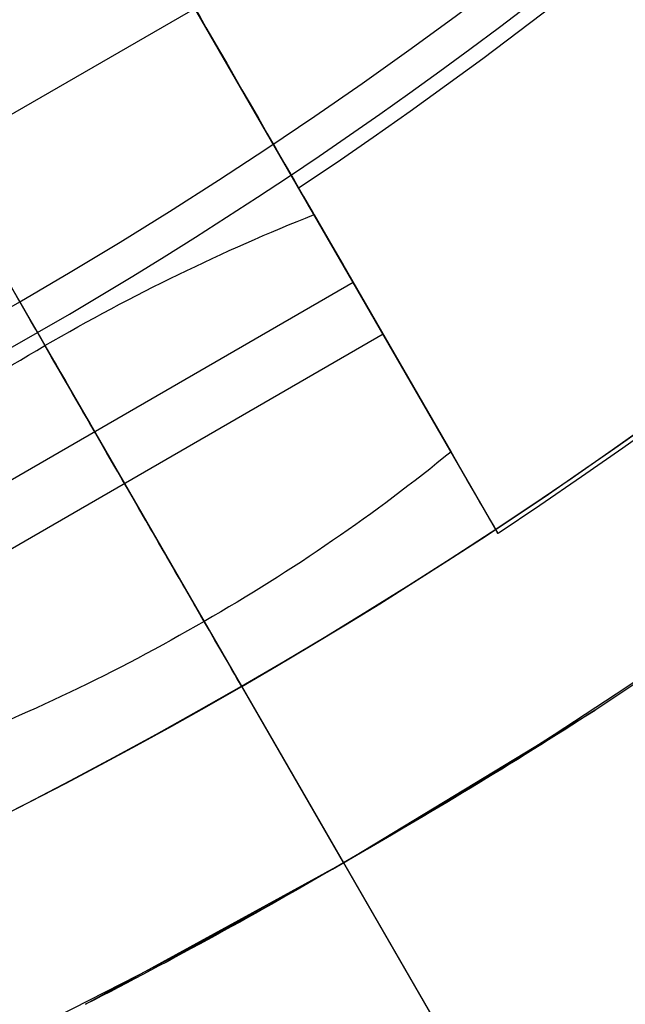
# Model space of a CAD drawing. Extents: x 12963 to 14406, y -2067 to -815.
# Tile 25 of 68: x 13695.42 to 13698.46, y -1638.06 to -1633.11. Entities that reach past the tile are written whole.
import ezdxf

# ---------------------------------------------------------------- set-up
doc = ezdxf.new("R2010")
doc.units = 0
doc.layers.get('0').update_dxf_attribs({"linetype": 'CONTINUOUS'})
doc.layers.add('COLOR', color=7, linetype='CONTINUOUS')

msp = doc.modelspace()

# ---------------------------------------------------------------- linework, layer by layer
for p, q in [((13727.86559033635, -1614.828569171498, 105.1250029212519), (13662.13835221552, -1652.776207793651, 105.1250029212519)), ((13684.04743158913, -1614.828569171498, 200.6250029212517), (13703.98465060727, -1649.360845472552, 200.6250029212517)), ((13690.67040611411, -1626.299897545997, 199.6250029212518), (13704.04743158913, -1649.469585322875, 199.6250029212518)), ((13693.10680952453, -1630.519872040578, 108.2592404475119), (13696.53583841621, -1636.459124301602, 108.2592404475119)), ((13693.10680952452, -1630.519872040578, 105.1250029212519), (13705.95651096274, -1652.776207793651, 105.1250029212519)), ((13693.11639727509, -1630.536478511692, 51.12500292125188), (13704.36163532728, -1650.013802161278, 51.12500292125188)), ((13696.82198711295, -1633.954748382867, 212.0844421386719), (13696.09646969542, -1632.698115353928, 212.0844421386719)), ((13697.59322191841, -1635.290566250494, 215.0844421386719), (13696.09646969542, -1632.698115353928, 215.0844421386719)), ((13694.79743158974, -1633.448115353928, 212.0844421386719), (13699.54743158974, -1641.675356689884, 212.0844421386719)), ((13696.89940107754, -1634.088833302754, 212.2961676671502), (13697.58758983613, -1635.28081119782, 215.0489227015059)), ((13696.96020955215, -1634.194156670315, 218.0657883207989), (13696.96020955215, -1634.194156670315, 212.5394015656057)), ((13697.09646969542, -1634.430166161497, 218.0844421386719), (13694.49839348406, -1635.930166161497, 218.0844421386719)), ((13697.82394940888, -1635.690197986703, 218.0844421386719), (13697.09646969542, -1634.430166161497, 218.0844421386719)), ((13697.24646969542, -1634.689973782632, 213.6844421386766), (13694.64839348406, -1636.189973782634, 213.6844421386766)), ((13696.34743158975, -1636.132794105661, 215.2844421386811), (13695.54743158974, -1634.747153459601, 212.0844421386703)), ((13697.04743158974, -1637.345229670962, 218.0844421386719), (13695.79743158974, -1635.180166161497, 218.0844421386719)), ((13696.53583841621, -1636.459124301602, 108.2592404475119), (13696.53583841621, -1636.459124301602, 142.1804616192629)), ((13697.04743158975, -1637.345229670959, 218.0844421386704), (13698.31131585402, -1636.578944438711, 218.0638246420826)), ((13695.75186697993, -1638.056642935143, 218.0638246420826), (13697.04743158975, -1637.345229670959, 218.0844421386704))]:
    msp.add_line(p, q)
at = {"extrusion": (0.112475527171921, 0.194813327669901, 0.9743700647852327)}
msp.add_lwpolyline([(-12693.92521337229, -5351.365580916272), (-12694.43576296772, -5351.056612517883), (-12694.94430877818, -5350.742947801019), (-12695.45079038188, -5350.424605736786), (-12695.95514755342, -5350.101606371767), (-12696.45732028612, -5349.773970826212), (-12696.9572488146, -5349.441721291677), (-12697.45487363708, -5349.104881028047), (-12697.95013553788, -5348.763474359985), (-12698.44297560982, -5348.417526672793), (-12698.93333527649, -5348.067064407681), (-12699.42115631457, -5347.712115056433), (-12699.90638087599, -5347.352707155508), (-12700.38895150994, -5346.988870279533), (-12700.86881118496, -5346.620635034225), (-12701.34590331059, -5346.248033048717), (-12701.82017175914, -5345.871096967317), (-12702.29156088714, -5345.489860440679), (-12702.76001555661, -5345.104358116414), (-12703.22548115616, -5344.714625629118), (-12703.68790362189, -5344.320699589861), (-12704.14722945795, -5343.922617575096), (-12704.60340575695, -5343.52041811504), (-12705.05638022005, -5343.114140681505), (-12705.5061011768, -5342.703825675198), (-12705.95251760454, -5342.289514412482), (-12706.39557914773, -5341.871249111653), (-12706.83523613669, -5341.449072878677), (-12707.27143960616, -5341.023029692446), (-12707.70414131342, -5340.59316438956), (-12708.13329375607, -5340.159522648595), (-12708.55885018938, -5339.722150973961), (-12708.98076464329, -5339.281096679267), (-12709.39899193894, -5338.836407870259), (-12709.81348770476, -5338.388133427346), (-12710.22420839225, -5337.936322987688), (-12710.63111129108, -5337.481026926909), (-12711.03415454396, -5337.022296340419), (-12711.43329716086, -5336.560183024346), (-12711.82849903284, -5336.094739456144), (-12712.21972094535, -5335.626018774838), (-12712.60692459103, -5335.154074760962), (-12712.99007258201, -5334.678961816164), (-12713.36912846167, -5334.200734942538), (-12713.74405671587, -5333.719449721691), (-12714.11482278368, -5333.235162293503), (-12714.48139306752, -5332.747929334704), (-12714.84373494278, -5332.257808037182), (-12715.2018167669, -5331.764856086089), (-12715.55560788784, -5331.269131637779), (-12715.90507865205, -5330.770693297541), (-12716.25020041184, -5330.269600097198), (-12716.59094553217, -5329.765911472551), (-12716.9272873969, -5329.259687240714), (-12717.25920041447, -5328.75098757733), (-12717.58666002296, -5328.23987299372), (-12717.90964269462, -5327.726404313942), (-12718.22812593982, -5327.210642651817), (-12718.54208831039, -5326.692649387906), (-12718.85150940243, -5326.172486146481), (-12719.15636985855, -5325.650214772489), (-12719.45665136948, -5325.125897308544), (-12719.75233667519, -5324.59959597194), (-12720.04340956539, -5324.071373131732), (-12720.32985487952, -5323.541291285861), (-12720.61165850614, -5323.00941303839), (-12720.88880738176, -5322.475801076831), (-12721.16128948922, -5321.940518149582), (-12721.42909385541, -5321.403627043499), (-12721.69221054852, -5320.865190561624), (-12721.95063067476, -5320.325271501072), (-12722.20434637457, -5319.783932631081), (-12722.45335081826, -5319.241236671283), (-12722.69763820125, -5318.697246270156), (-12722.9372037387, -5318.152023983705), (-12723.17204365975, -5317.605632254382), (-12723.40215520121, -5317.058133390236), (-12723.62753660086, -5316.509589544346), (-12723.84818709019, -5315.960062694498), (-12724.06410688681, -5315.409614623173), (-12724.27529718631, -5314.858306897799), (-12724.48176015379, -5314.306200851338), (-12724.68349891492, -5313.753357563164), (-12724.8805175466, -5313.199837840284), (-12725.07282106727, -5312.645702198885), (-12725.26041542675, -5312.091010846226), (-12725.44330749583, -5311.535823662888), (-12725.62150505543, -5310.980200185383), (-12725.79501678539, -5310.424199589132), (-12725.96385225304, -5309.867880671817), (-12726.12802190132, -5309.311301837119), (-12726.28753703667, -5308.754521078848), (-12726.44240981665, -5308.197595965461), (-12726.59265323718, -5307.640583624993), (-12726.73828111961, -5307.083540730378), (-12726.87930809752, -5306.526523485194), (-12727.01574960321, -5305.969587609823), (-12727.14762185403, -5305.41278832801), (-12727.2749418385, -5304.856180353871), (-12727.39772730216, -5304.299817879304), (-12727.5159967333, -5303.74375456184), (-12727.6297693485, -5303.188043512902), (-12727.73906507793, -5302.632737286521), (-12727.84390455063, -5302.07788786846), (-12727.94430907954, -5301.523546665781), (-12728.04030064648, -5300.969764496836), (-12728.13190188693, -5300.416591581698), (-12728.21913607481, -5299.864077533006), (-12728.30202710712, -5299.312271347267), (-12728.38059948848, -5298.761221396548), (-12728.45487831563, -5298.210975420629), (-12728.52488926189, -5297.661580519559), (-12728.59065856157, -5297.113083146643), (-12728.65221299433, -5296.565529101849), (-12728.70957986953, -5296.018963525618), (-12728.76278701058, -5295.473430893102), (-12728.81186273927, -5294.9289750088), (-12728.85683586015, -5294.385639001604), (-12728.89773564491, -5293.843465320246), (-12728.93459181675, -5293.302495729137), (-12728.96743453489, -5292.762771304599), (-12728.99629437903, -5292.224332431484), (-12729.02120233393, -5291.687218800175), (-12729.04218977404, -5291.151469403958), (-12729.05928844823, -5290.617122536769), (-12729.07253046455, -5290.084215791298), (-12729.08194827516, -5289.552786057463), (-12729.0875746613, -5289.022869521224), (-12729.08944271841, -5288.494501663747), (-12729.08764350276, -5287.975960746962), (-12729.08222485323, -5287.455927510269), (-12729.07315547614, -5286.934435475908), (-12729.06040436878, -5286.411518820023), (-12729.04394083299, -5285.887212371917), (-12729.02373448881, -5285.36155161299), (-12728.99975528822, -5284.834572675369), (-12728.97197352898, -5284.306312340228), (-12728.94035986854, -5283.776808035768), (-12728.90488533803, -5283.246097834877), (-12728.8655213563, -5282.714220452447), (-12728.822239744, -5282.181215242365), (-12728.77501273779, -5281.647122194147), (-12728.72381300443, -5281.111981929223), (-12728.6686136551, -5280.575835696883), (-12728.60938825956, -5280.038725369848), (-12728.54611086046, -5279.500693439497), (-12728.47875598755, -5278.961783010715), (-12728.40729867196, -5278.422037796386), (-12728.33171446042, -5277.8815021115), (-12728.25197942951, -5277.340220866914), (-12728.16807019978, -5276.798239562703), (-12728.07996394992, -5276.255604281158), (-12727.98763843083, -5275.712361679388), (-12727.89107197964, -5275.168558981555), (-12727.79024353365, -5274.624243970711), (-12727.68513264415, -5274.079464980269), (-12727.57571949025, -5273.53427088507), (-12727.46198489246, -5272.988711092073), (-12727.34391032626, -5272.442835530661), (-12727.22147793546, -5271.896694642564), (-12727.09467054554, -5271.350339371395), (-12726.96347167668, -5270.803821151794), (-12726.82786555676, -5270.257191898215), (-12726.68783713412, -5269.710503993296), (-12726.54337209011, -5269.163810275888), (-12726.39445685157, -5268.617164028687), (-12726.24107860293, -5268.070618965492), (-12726.08322529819, -5267.524229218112), (-12725.92088567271, -5266.978049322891), (-12725.75404925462, -5266.432134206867), (-12725.58270637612, -5265.886539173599), (-12725.40684818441, -5265.341319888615), (-12725.22646665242, -5264.796532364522), (-12725.0415545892, -5264.252232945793), (-12724.85210565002, -5263.708478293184), (-12724.6581143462, -5263.165325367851), (-12724.45957605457, -5262.622831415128), (-12724.25648702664, -5262.081053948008), (-12724.04884439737, -5261.540050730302), (-12723.8366461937, -5260.999879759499), (-12723.61989134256, -5260.46059924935), (-12723.39857967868, -5259.922267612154), (-12723.17271195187, -5259.384943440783), (-12722.942289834, -5258.848685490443), (-12722.70731592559, -5258.313552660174), (-12722.46779376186, -5257.779603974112), (-12722.22372781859, -5257.246898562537), (-12721.97512351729, -5256.715495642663), (-12721.7219872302, -5256.185454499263), (-12721.46432628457, -5255.656834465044), (-12721.20214896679, -5255.129694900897), (-12720.9354645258, -5254.604095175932), (-12720.66428317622, -5254.080094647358), (-12720.38861610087, -5253.557752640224), (-12720.10847545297, -5253.037128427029), (-12719.82387435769, -5252.518281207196), (-12719.53482691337, -5252.001270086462), (-12719.24134819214, -5251.486154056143), (-12718.94345424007, -5250.972991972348), (-12718.64116207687, -5250.461842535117), (-12718.33448969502, -5249.952764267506), (-12718.02345605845, -5249.445815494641), (-12717.70808110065, -5248.94105432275), (-12717.38838572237, -5248.438538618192), (-12717.06439178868, -5247.938325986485), (-12716.73612212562, -5247.440473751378), (-12716.40360051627, -5246.945038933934), (-12716.0668516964, -5246.452078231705), (-12715.72590134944, -5245.96164799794), (-12715.38077610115, -5245.473804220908), (-12715.03150351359, -5244.988602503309), (-12714.67811207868, -5244.506098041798), (-12714.32063121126, -5244.026345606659), (-12713.95909124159, -5243.549399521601), (-12713.59352340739, -5243.075313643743), (-12713.22395984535, -5242.604141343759), (-12712.85043358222, -5242.135935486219), (-12712.4729785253, -5241.670748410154), (-12712.09162945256, -5241.208631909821), (-12711.70642200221, -5240.749637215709), (-12711.31739266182, -5240.293814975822), (-12710.92457875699, -5239.841215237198), (-12710.52801843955, -5239.391887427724), (-12710.12775067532, -5238.94588033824), (-12709.7238152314, -5238.503242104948), (-12709.31625266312, -5238.064020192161), (-12708.90510430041, -5237.628261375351), (-12708.49041223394, -5237.196011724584), (-12708.07221930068, -5236.767316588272), (-12707.65056906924, -5236.342220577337), (-12707.22550582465, -5235.920767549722), (-12706.79707455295, -5235.503000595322), (-12706.36532092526, -5235.088962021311), (-12705.93029128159, -5234.678693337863), (-12705.49203261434, -5234.27223524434), (-12705.05059255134, -5233.869627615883), (-12704.60601933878, -5233.47090949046), (-12704.15836182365, -5233.076119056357), (-12703.70766943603, -5232.685293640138), (-12703.253992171, -5232.298469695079), (-12702.79738057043, -5231.915682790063), (-12702.33788570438, -5231.53696759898), (-12701.87555915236, -5231.162357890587), (-12701.41045298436, -5230.791886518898), (-12700.94261974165, -5230.42558541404), (-12700.47211241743, -5230.063485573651), (-12699.99898443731, -5229.705617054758), (-12699.52328963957, -5229.352008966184), (-12699.04508225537, -5229.002689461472), (-12698.56441688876, -5228.657685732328), (-12698.08134849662, -5228.317024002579), (-12697.59593236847, -5227.980729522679), (-12697.10822410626, -5227.648826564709), (-12696.61827960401, -5227.321338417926), (-12696.12615502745, -5226.998287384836), (-12695.63190679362, -5226.679694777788), (-12695.13559155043, -5226.365580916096)], dxfattribs=at)
at = {"extrusion": (0.1124755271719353, 0.1948133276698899, 0.9743700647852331)}
msp.add_lwpolyline([(-12693.01435559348, -5226.365580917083), (-12693.53542520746, -5226.670372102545), (-12694.05454487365, -5226.980022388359), (-12694.57165131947, -5227.29451397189), (-12695.08668143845, -5227.613827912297), (-12695.59957231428, -5227.937944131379), (-12696.11026124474, -5228.266841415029), (-12696.61868576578, -5228.600497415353), (-12697.12478367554, -5228.938888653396), (-12697.62849305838, -5229.281990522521), (-12698.12975230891, -5229.629777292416), (-12698.62850015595, -5229.982222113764), (-12699.12467568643, -5230.339297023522), (-12699.61821836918, -5230.70097295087), (-12700.1090680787, -5231.067219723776), (-12700.5971651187, -5231.438006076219), (-12701.08245024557, -5231.813299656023), (-12701.56486469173, -5232.193067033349), (-12702.04435018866, -5232.577273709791), (-12702.52084898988, -5232.965884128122), (-12702.99430389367, -5233.358861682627), (-12703.4646582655, -5233.756168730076), (-12703.9318560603, -5234.157766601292), (-12704.39584184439, -5234.563615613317), (-12704.85656081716, -5234.973675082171), (-12705.31395883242, -5235.387903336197), (-12705.76798241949, -5235.806257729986), (-12706.21857880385, -5236.228694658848), (-12706.66569592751, -5236.655169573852), (-12707.10928246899, -5237.085636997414), (-12707.54928786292, -5237.520050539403), (-12707.98566231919, -5237.958362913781), (-12708.41835684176, -5238.400525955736), (-12708.84732324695, -5238.84649063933), (-12709.27251418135, -5239.296207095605), (-12709.69388313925, -5239.749624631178), (-12710.11138447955, -5240.206691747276), (-12710.52497344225, -5240.667356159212), (-12710.93460616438, -5241.131564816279), (-12711.34023969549, -5241.599263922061), (-12711.74183201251, -5242.070398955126), (-12712.13934203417, -5242.544914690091), (-12712.53272963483, -5243.022755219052), (-12712.92195565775, -5243.503863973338), (-12713.30698192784, -5243.988183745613), (-12713.68777126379, -5244.47565671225), (-12714.0642874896, -5244.966224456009), (-12714.43649544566, -5245.459827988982), (-12714.80436099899, -5245.956407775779), (-12715.16785105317, -5246.455903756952), (-12715.52693355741, -5246.95825537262), (-12715.88157751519, -5247.463401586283), (-12716.23175299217, -5247.971280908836), (-12716.57743112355, -5248.481831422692), (-12716.91858412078, -5248.994990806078), (-12717.25518527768, -5249.510696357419), (-12717.58720897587, -5250.02888501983), (-12717.91463068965, -5250.549493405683), (-12718.23742699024, -5251.072457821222), (-12718.55557554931, -5251.597714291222), (-12718.86905514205, -5252.125198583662), (-12719.17784564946, -5252.654846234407), (-12719.48192806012, -5253.186592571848), (-12719.78128447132, -5253.72037274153), (-12720.07589808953, -5254.256121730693), (-12720.36575323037, -5254.793774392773), (-12720.65083531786, -5255.333265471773), (-12720.93113088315, -5255.874529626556), (-12721.20662756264, -5256.417501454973), (-12721.47731409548, -5256.962115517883), (-12721.74318032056, -5257.508306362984), (-12722.00421717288, -5258.056008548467), (-12722.26041667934, -5258.605156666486), (-12722.51177195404, -5259.155685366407), (-12722.75827719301, -5259.70752937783), (-12722.99992766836, -5260.260623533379), (-12723.23671972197, -5260.814902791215), (-12723.46865075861, -5261.370302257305), (-12723.6957192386, -5261.926757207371), (-12723.91792466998, -5262.48420310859), (-12724.13526760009, -5263.042575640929), (-12724.34774960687, -5263.601810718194), (-12724.55537328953, -5264.161844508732), (-12724.75814225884, -5264.722613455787), (-12724.95606112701, -5265.284054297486), (-12725.14913549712, -5265.846104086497), (-12725.33737195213, -5266.408700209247), (-12725.52077804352, -5266.971780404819), (-12725.69936227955, -5267.535282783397), (-12725.87313411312, -5268.099145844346), (-12726.04210392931, -5268.663308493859), (-12726.20628303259, -5269.227710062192), (-12726.36568363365, -5269.792290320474), (-12726.52031883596, -5270.356989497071), (-12726.67020262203, -5270.921748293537), (-12726.81534983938, -5271.486507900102), (-12726.95577618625, -5272.05121001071), (-12727.09149819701, -5272.615796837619), (-12727.22253322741, -5273.180211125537), (-12727.34889943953, -5273.744396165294), (-12727.47061578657, -5274.308295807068), (-12727.58770199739, -5274.871854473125), (-12727.70017856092, -5275.43501717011), (-12727.80806671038, -5275.997729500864), (-12727.91138840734, -5276.559937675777), (-12728.01016632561, -5277.121588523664), (-12728.10442383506, -5277.682629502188), (-12728.1941849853, -5278.243008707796), (-12728.27947448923, -5278.802674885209), (-12728.36031770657, -5279.361577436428), (-12728.43674062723, -5279.919666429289), (-12728.50876985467, -5280.476892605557), (-12728.57643258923, -5281.03320738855), (-12728.63975661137, -5281.588562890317), (-12728.69877026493, -5282.142911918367), (-12728.75350244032, -5282.696207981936), (-12728.80398255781, -5283.248405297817), (-12728.85024055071, -5283.799458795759), (-12728.89230684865, -5284.349324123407), (-12728.9302123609, -5284.897957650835), (-12728.96398845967, -5285.445316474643), (-12728.9936669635, -5285.991358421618), (-12729.01928012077, -5286.536042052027), (-12729.04086059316, -5287.079326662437), (-12729.05844143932, -5287.621172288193), (-12729.07205609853, -5288.161539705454), (-12729.08173837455, -5288.700390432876), (-12729.08752241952, -5289.237686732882), (-12729.08944271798, -5289.773391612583), (-12729.08769105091, -5290.285034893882), (-12729.08241587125, -5290.798131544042), (-12729.07358711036, -5291.312649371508), (-12729.06117497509, -5291.828555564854), (-12729.04514996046, -5292.34581669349), (-12729.02548286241, -5292.864398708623), (-12729.0021447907, -5293.384266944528), (-12728.97510718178, -5293.905386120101), (-12728.94434181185, -5294.427720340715), (-12728.9098208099, -5294.951233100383), (-12728.87151667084, -5295.47588728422), (-12728.82940226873, -5296.001645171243), (-12728.78345086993, -5296.528468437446), (-12728.73363614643, -5297.05631815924), (-12728.67993218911, -5297.585154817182), (-12728.62231352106, -5298.114938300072), (-12728.56075511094, -5298.645627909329), (-12728.49523238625, -5299.177182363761), (-12728.42572124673, -5299.709559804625), (-12728.35219807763, -5300.242717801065), (-12728.27463976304, -5300.776613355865), (-12728.19302369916, -5301.311202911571), (-12728.10732780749, -5301.846442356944), (-12728.01753054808, -5302.382287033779), (-12727.92361093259, -5302.918691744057), (-12727.8255485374, -5303.455610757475), (-12727.72332351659, -5303.992997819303), (-12727.61691661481, -5304.530806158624), (-12727.50630918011, -5305.068988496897), (-12727.39148317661, -5305.607497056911), (-12727.27242119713, -5306.146283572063), (-12727.14910647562, -5306.685299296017), (-12727.02152289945, -5307.224495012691), (-12726.88965502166, -5307.763821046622), (-12726.7534880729, -5308.303227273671), (-12726.61300797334, -5308.842663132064), (-12726.46820134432, -5309.382077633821), (-12726.31905551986, -5309.921419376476), (-12726.16555855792, -5310.460636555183), (-12726.0076992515, -5310.999676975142), (-12725.8454671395, -5311.538488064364), (-12725.67885251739, -5312.077016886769), (-12725.50784644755, -5312.615210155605), (-12725.33244076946, -5313.153014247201), (-12725.15262810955, -5313.690375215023), (-12724.96840189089, -5314.227238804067), (-12724.77975634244, -5314.763550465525), (-12724.58668650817, -5315.299255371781), (-12724.38918825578, -5315.834298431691), (-12724.18725828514, -5316.368624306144), (-12723.98089413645, -5316.90217742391), (-12723.77009419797, -5317.434901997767), (-12723.55485771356, -5317.966742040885), (-12723.33518478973, -5318.497641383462), (-12723.11107640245, -5319.027543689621), (-12722.88253440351, -5319.556392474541), (-12722.64956152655, -5320.084131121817), (-12722.41216139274, -5320.610702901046), (-12722.170338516, -5321.136050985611), (-12721.92409830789, -5321.660118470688), (-12721.67344708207, -5322.182848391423), (-12721.41839205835, -5322.704183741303), (-12721.1589413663, -5323.224067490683), (-12720.89510404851, -5323.742442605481), (-12720.62689006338, -5324.25925206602), (-12720.35431028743, -5324.774438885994), (-12720.07737651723, -5325.28794613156), (-12719.79610147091, -5325.799716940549), (-12719.51049878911, -5326.309694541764), (-12719.22058303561, -5326.817822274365), (-12718.9263696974, -5327.324043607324), (-12718.62787518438, -5327.828302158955), (-12718.32511682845, -5328.330541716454), (-12718.01811288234, -5328.830706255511), (-12717.70688251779, -5329.328739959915), (-12717.39144582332, -5329.824587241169), (-12717.07182380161, -5330.318192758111), (-12716.74803836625, -5330.809501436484), (-12716.42011233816, -5331.298458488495), (-12716.08806944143, -5331.785009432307), (-12715.75193429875, -5332.269100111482), (-12715.41173242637, -5332.750676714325), (-12715.06749022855, -5333.229685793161), (-12714.71923499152, -5333.706074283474), (-12714.36699487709, -5334.179789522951), (-12714.01079891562, -5334.650779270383), (-12713.6506769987, -5335.118991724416), (-12713.28665987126, -5335.584375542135), (-12712.91877912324, -5336.046879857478), (-12712.54706718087, -5336.506454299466), (-12712.17155729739, -5336.963049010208), (-12711.79228354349, -5337.416614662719), (-12711.40928079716, -5337.867102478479), (-12711.0225847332, -5338.314464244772), (-12710.63223181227, -5338.758652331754), (-12710.23825926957, -5339.199619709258), (-12709.84070510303, -5339.637319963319), (-12709.43960806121, -5340.071707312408), (-12709.03500763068, -5340.502736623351), (-12708.62694402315, -5340.930363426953), (-12708.21545816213, -5341.354543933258), (-12707.80059166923, -5341.775235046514), (-12707.38238685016, -5342.192394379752), (-12706.96088668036, -5342.605980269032), (-12706.53613479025, -5343.015951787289), (-12706.10817545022, -5343.422268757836), (-12705.67705355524, -5343.824891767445), (-12705.24281460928, -5344.223782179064), (-12704.80550470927, -5344.618902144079), (-12704.3651705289, -5345.010214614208), (-12703.92185930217, -5345.397683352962), (-12703.47561880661, -5345.781272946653), (-12703.02649734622, -5346.160948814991), (-12702.57454373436, -5346.536677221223), (-12702.1198072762, -5346.908425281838), (-12701.66233775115, -5347.276160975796), (-12701.20218539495, -5347.639853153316), (-12700.7394008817, -5347.999471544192), (-12700.27403530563, -5348.354986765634), (-12699.80614016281, -5348.706370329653), (-12699.33576733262, -5349.053594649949), (-12698.8629690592, -5349.396633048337), (-12698.38779793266, -5349.735459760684), (-12697.91030687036, -5350.070049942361), (-12697.43054909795, -5350.400379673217), (-12696.94857813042, -5350.726425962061), (-12696.46444775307, -5351.048166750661), (-12695.97821200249, -5351.365580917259)], dxfattribs=at)
at = {"extrusion": (0.1124755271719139, 0.1948133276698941, 0.9743700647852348)}
msp.add_lwpolyline([(-12699.37540150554, -5226.365580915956), (-12699.85081632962, -5226.700698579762), (-12700.32397979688, -5227.039889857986), (-12700.79484275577, -5227.383131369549), (-12701.26335635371, -5227.730398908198), (-12701.72947205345, -5228.081667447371), (-12702.1931416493, -5228.436911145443), (-12702.65431728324, -5228.796103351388), (-12703.11295146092, -5229.159216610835), (-12703.56899706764, -5229.526222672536), (-12704.02240738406, -5229.897092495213), (-12704.47313610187, -5230.271796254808), (-12704.92113733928, -5230.65030335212), (-12705.36636565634, -5231.032582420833), (-12705.80877607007, -5231.418601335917), (-12706.24832406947, -5231.808327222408), (-12706.68496563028, -5232.20172646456), (-12707.11865722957, -5232.59876471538), (-12707.54935586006, -5232.999406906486), (-12707.97701904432, -5233.403617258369), (-12708.40160484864, -5233.811359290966), (-12708.8230718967, -5234.222595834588), (-12709.241379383, -5234.637289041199), (-12709.65648708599, -5235.055400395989), (-12710.06835538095, -5235.476890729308), (-12710.47694525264, -5235.901720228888), (-12710.88221830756, -5236.329848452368), (-12711.28413678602, -5236.761234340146), (-12711.68266357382, -5237.195836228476), (-12712.07776221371, -5237.633611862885), (-12712.46939691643, -5238.074518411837), (-12712.85753257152, -5238.51851248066), (-12713.24213475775, -5238.965550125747), (-12713.62316975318, -5239.415586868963), (-12714.00060454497, -5239.868577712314), (-12714.37440683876, -5240.324477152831), (-12714.7445450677, -5240.783239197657), (-12715.11098840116, -5241.244817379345), (-12715.47370675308, -5241.70916477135), (-12715.83267078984, -5242.176234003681), (-12716.18785193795, -5242.645977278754), (-12716.53922239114, -5243.118346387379), (-12716.88675511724, -5243.593292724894), (-12717.23042386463, -5244.070767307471), (-12717.57020316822, -5244.550720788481), (-12717.90606835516, -5245.033103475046), (-12718.23799555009, -5245.517865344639), (-12718.56596167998, -5246.004956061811), (-12718.88994447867, -5246.494324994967), (-12719.20992249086, -5246.985921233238), (-12719.52587507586, -5247.479693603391), (-12719.83778241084, -5247.975590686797), (-12720.14562549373, -5248.473560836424), (-12720.44938614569, -5248.973552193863), (-12720.74904701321, -5249.475512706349), (-12721.04459156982, -5249.979390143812), (-12721.33600411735, -5250.485132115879), (-12721.62326978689, -5250.992686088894), (-12721.90637453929, -5251.501999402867), (-12722.18530516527, -5252.013019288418), (-12722.46004928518, -5252.525692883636), (-12722.73059534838, -5253.039967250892), (-12722.99693263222, -5253.555789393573), (-12723.25905124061, -5254.073106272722), (-12723.51694210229, -5254.591864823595), (-12723.77059696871, -5255.112011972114), (-12724.02000841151, -5255.633494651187), (-12724.26516981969, -5256.156259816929), (-12724.50607539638, -5256.680254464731), (-12724.74272015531, -5257.205425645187), (-12724.97509991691, -5257.731720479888), (-12725.20321130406, -5258.25908617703), (-12725.42705173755, -5258.787470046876), (-12725.64661943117, -5259.31681951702), (-12725.86191338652, -5259.847082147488), (-12726.07293338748, -5260.378205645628), (-12726.27967999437, -5260.910137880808), (-12726.48215453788, -5261.442826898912), (-12726.68035911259, -5261.976220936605), (-12726.87429657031, -5262.510268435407), (-12727.0639705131, -5263.044918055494), (-12727.24938528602, -5263.580118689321), (-12727.4305459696, -5264.115819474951), (-12727.60745837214, -5264.651969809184), (-12727.78012902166, -5265.188519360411), (-12727.94856515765, -5265.725418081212), (-12728.11277472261, -5266.262616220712), (-12728.27276635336, -5266.800064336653), (-12728.42854937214, -5267.337713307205), (-12728.58013377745, -5267.875514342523), (-12728.7275302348, -5268.413418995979), (-12728.87075006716, -5268.95137917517), (-12729.00980524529, -5269.489347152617), (-12729.14470837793, -5270.027275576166), (-12729.2754727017, -5270.565117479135), (-12729.40211207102, -5271.102826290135), (-12729.52464094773, -5271.64035584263), (-12729.64307439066, -5272.17766038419), (-12729.75742804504, -5272.714694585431), (-12729.86771813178, -5273.251413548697), (-12729.97396143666, -5273.787772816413), (-12730.07617529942, -5274.323728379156), (-12730.17437760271, -5274.859236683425), (-12730.26858676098, -5275.394254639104), (-12730.3588217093, -5275.928739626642), (-12730.44510189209, -5276.462649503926), (-12730.52744725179, -5276.995942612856), (-12730.60587821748, -5277.528577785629), (-12730.68041569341, -5278.06051435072), (-12730.75108104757, -5278.591712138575), (-12730.81789610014, -5279.122131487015), (-12730.88088311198, -5279.651733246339), (-12730.94006477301, -5280.180478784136), (-12730.99546419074, -5280.708329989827), (-12731.04710487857, -5281.235249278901), (-12731.09501074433, -5281.761199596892), (-12731.13920607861, -5282.286144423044), (-12731.17971554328, -5282.810047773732), (-12731.21656415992, -5283.332874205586), (-12731.24977729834, -5283.854588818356), (-12731.27938066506, -5284.375157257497), (-12731.30540029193, -5284.894545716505), (-12731.32786252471, -5285.412720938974), (-12731.34679401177, -5285.929650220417), (-12731.36222169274, -5286.445301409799), (-12731.37417278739, -5286.959642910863), (-12731.38267478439, -5287.472643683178), (-12731.38775543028, -5287.984273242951), (-12731.38944271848, -5288.49450166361), (-12731.3876952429, -5289.013750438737), (-12731.38243302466, -5289.534449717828), (-12731.37362656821, -5290.056567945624), (-12731.3612466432, -5290.580072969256), (-12731.34526429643, -5291.104932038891), (-12731.32565086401, -5291.63111180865), (-12731.30237798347, -5292.158578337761), (-12731.2754176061, -5292.68729709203), (-12731.24474200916, -5293.217232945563), (-12731.21032380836, -5293.748350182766), (-12731.17213597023, -5294.280612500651), (-12731.13015182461, -5294.81398301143), (-12731.08434507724, -5295.348424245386), (-12731.03468982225, -5295.883898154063), (-12730.98116055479, -5296.420366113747), (-12730.92373218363, -5296.957788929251), (-12730.86238004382, -5297.496126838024), (-12730.79707990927, -5298.03533951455), (-12730.72780800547, -5298.575386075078), (-12730.65454102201, -5299.116225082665), (-12730.57725612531, -5299.65781455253), (-12730.49593097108, -5300.200111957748), (-12730.41054371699, -5300.743074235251), (-12730.32107303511, -5301.286657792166), (-12730.22749812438, -5301.830818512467), (-12730.12979872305, -5302.375511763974), (-12730.02795512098, -5302.920692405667), (-12729.9219481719, -5303.46631479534), (-12729.81175930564, -5304.012332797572), (-12729.69737054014, -5304.558699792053), (-12729.57876449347, -5305.10536868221), (-12729.45592439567, -5305.652291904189), (-12729.32883410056, -5306.199421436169), (-12729.19747809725, -5306.746708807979), (-12729.06184152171, -5307.294105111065), (-12728.92191016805, -5307.841561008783), (-12728.77767049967, -5308.389026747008), (-12728.62910966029, -5308.93645216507), (-12728.47621548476, -5309.483786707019), (-12728.31897650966, -5310.030979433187), (-12728.15738198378, -5310.577979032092), (-12727.99142187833, -5311.124733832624), (-12727.82108689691, -5311.671191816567), (-12727.64636848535, -5312.217300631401), (-12727.46725884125, -5312.763007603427), (-12727.28375092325, -5313.308259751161), (-12727.09583846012, -5313.853003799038), (-12726.90351595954, -5314.397186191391), (-12726.70677871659, -5314.940753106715), (-12726.50562282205, -5315.483650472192), (-12726.30004517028, -5316.025823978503), (-12726.09004346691, -5316.567219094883), (-12725.87561623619, -5317.107781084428), (-12725.65676282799, -5317.647455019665), (-12725.43348342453, -5318.186185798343), (-12725.20577904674, -5318.72391815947), (-12724.97365156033, -5319.260596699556), (-12724.73710368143, -5319.796165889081), (-12724.49613898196, -5320.330570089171), (-12724.25076189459, -5320.863753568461), (-12724.0009777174, -5321.395660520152), (-12723.74679261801, -5321.926235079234), (-12723.48821363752, -5322.455421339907), (-12723.22524869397, -5322.983163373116), (-12722.95790658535, -5323.509405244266), (-12722.68619699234, -5324.034091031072), (-12722.41013048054, -5324.557164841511), (-12722.12971850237, -5325.078570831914), (-12721.84497339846, -5325.598253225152), (-12721.55590839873, -5326.116156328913), (-12721.26253762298, -5326.632224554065), (-12720.96487608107, -5327.146402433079), (-12720.66293967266, -5327.658634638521), (-12720.35674518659, -5328.168866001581), (-12720.04631029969, -5328.677041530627), (-12719.73165357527, -5329.183106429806), (-12719.41279446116, -5329.687006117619), (-12719.08975328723, -5330.188686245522), (-12718.76255126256, -5330.688092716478), (-12718.4312104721, -5331.185171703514), (-12718.09575387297, -5331.679869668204), (-12717.75620529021, -5332.172133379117), (-12717.41258941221, -5332.661909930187), (-12717.06493178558, -5333.149146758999), (-12716.71325880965, -5333.633791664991), (-12716.35759773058, -5334.115792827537), (-12715.99797663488, -5334.595098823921), (-12715.63442444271, -5335.071658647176), (-12715.26697090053, -5335.545421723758), (-12714.89564657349, -5336.016337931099), (-12714.52048283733, -5336.484357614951), (-12714.14151186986, -5336.94943160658), (-12713.75876664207, -5337.411511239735), (-12713.37228090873, -5337.870548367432), (-12712.98208919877, -5338.326495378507), (-12712.58822680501, -5338.779305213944), (-12712.19072977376, -5339.228931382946), (-12711.78963489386, -5339.675327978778), (-12711.38497968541, -5340.118449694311), (-12710.97680238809, -5340.558251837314), (-12710.56514194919, -5340.994690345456), (-12710.15003801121, -5341.427721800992), (-12709.73153089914, -5341.857303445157), (-12709.30966160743, -5342.283393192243), (-12708.88447178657, -5342.705949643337), (-12708.45600372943, -5343.12493209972), (-12708.02430035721, -5343.54030057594), (-12707.58940520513, -5343.952015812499), (-12707.15136240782, -5344.360039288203), (-12706.71021668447, -5344.764333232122), (-12706.26601332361, -5345.164860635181), (-12705.81879816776, -5345.561585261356), (-12705.36861759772, -5345.954471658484), (-12704.91551851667, -5346.343485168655), (-12704.45954833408, -5346.728591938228), (-12704.00075494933, -5347.109758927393), (-12703.53918673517, -5347.486953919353), (-12703.07489252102, -5347.860145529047), (-12702.607921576, -5348.229303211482), (-12702.1383235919, -5348.594397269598), (-12701.66614866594, -5348.955398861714), (-12701.19144728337, -5349.312280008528), (-12700.71427029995, -5349.665013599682), (-12700.2346689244, -5350.013573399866), (-12699.75269470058, -5350.357934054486), (-12699.26839948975, -5350.698071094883), (-12698.78183545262, -5351.033960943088), (-12698.2930550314, -5351.365580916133)], dxfattribs=at)
at = {"extrusion": (0.1124755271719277, 0.1948133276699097, 0.9743700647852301)}
msp.add_lwpolyline([(-12700.13301897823, -5351.365580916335), (-12700.598949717, -5351.028257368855), (-12701.06260912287, -5350.686997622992), (-12701.52395032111, -5350.341825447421), (-12701.98292674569, -5349.992765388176), (-12702.43949215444, -5349.639842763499), (-12702.89360064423, -5349.283083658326), (-12703.34520666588, -5348.922514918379), (-12703.7942650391, -5348.558164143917), (-12704.24073096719, -5348.190059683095), (-12704.68456005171, -5347.818230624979), (-12705.1257083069, -5347.442706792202), (-12705.56413217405, -5347.063518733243), (-12705.9997885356, -5346.680697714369), (-12706.43263472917, -5346.294275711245), (-12706.86262856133, -5345.904285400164), (-12707.28972832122, -5345.510760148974), (-12707.71389279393, -5345.113734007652), (-12708.13508127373, -5344.713241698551), (-12708.553253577, -5344.309318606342), (-12708.96837005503, -5343.902000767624), (-12709.38039160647, -5343.491324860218), (-12709.78927968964, -5343.077328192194), (-12710.19499633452, -5342.660048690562), (-12710.59750415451, -5342.239524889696), (-12710.99676635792, -5341.815795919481), (-12711.39274675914, -5341.388901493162), (-12711.78540978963, -5340.958881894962), (-12712.1747205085, -5340.525777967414), (-12712.56064461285, -5340.08963109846), (-12712.94314844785, -5339.650483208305), (-12713.32219901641, -5339.208376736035), (-12713.69776398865, -5338.763354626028), (-12714.06981171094, -5338.31546031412), (-12714.43831121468, -5337.864737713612), (-12714.80323222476, -5337.411231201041), (-12715.16454516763, -5336.954985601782), (-12715.52222117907, -5336.496046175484), (-12715.87623211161, -5336.034458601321), (-12716.22655054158, -5335.570268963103), (-12716.57314977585, -5335.103523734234), (-12716.91600385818, -5334.634269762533), (-12717.25508757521, -5334.162554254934), (-12717.59037646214, -5333.688424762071), (-12717.92184680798, -5333.211929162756), (-12718.24947566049, -5332.733115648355), (-12718.57324083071, -5332.252032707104), (-12718.89312089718, -5331.768729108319), (-12719.20909520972, -5331.283253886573), (-12719.52114389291, -5330.795656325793), (-12719.82924784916, -5330.30598594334), (-12720.13338876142, -5329.814292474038), (-12720.43354909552, -5329.320625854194), (-12720.72971210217, -5328.825036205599), (-12721.02186181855, -5328.32757381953), (-12721.30998306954, -5327.828289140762), (-12721.59406146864, -5327.327232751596), (-12721.87408341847, -5326.824455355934), (-12722.15003611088, -5326.320007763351), (-12722.42190752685, -5325.813940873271), (-12722.68968643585, -5325.30630565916), (-12722.95336239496, -5324.797153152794), (-12723.21292574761, -5324.286534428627), (-12723.46836762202, -5323.774500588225), (-12723.71967992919, -5323.261102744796), (-12723.96685536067, -5322.746392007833), (-12724.20988738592, -5322.230419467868), (-12724.44877024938, -5321.713236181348), (-12724.68349896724, -5321.194893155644), (-12724.91406932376, -5320.675441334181), (-12725.14047786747, -5320.154931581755), (-12725.36272190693, -5319.633414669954), (-12725.58079950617, -5319.110941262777), (-12725.79470947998, -5318.587561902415), (-12726.00445138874, -5318.063326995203), (-12726.21002553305, -5317.538286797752), (-12726.41143294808, -5317.012491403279), (-12726.60867539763, -5316.485990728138), (-12726.80175536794, -5315.958834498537), (-12726.9906760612, -5315.431072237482), (-12727.17544138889, -5314.902753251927), (-12727.35605596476, -5314.373926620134), (-12727.53252509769, -5313.844641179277), (-12727.70485478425, -5313.314945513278), (-12727.87305170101, -5312.784887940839), (-12728.03712319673, -5312.254516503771), (-12728.19707728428, -5311.723878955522), (-12728.35292263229, -5311.193022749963), (-12728.50466855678, -5310.661995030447), (-12728.65232501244, -5310.130842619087), (-12728.79590258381, -5309.599612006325), (-12728.93541247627, -5309.068349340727), (-12729.07086650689, -5308.537100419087), (-12729.20227709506, -5308.005910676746), (-12729.32965725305, -5307.474825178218), (-12729.45302057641, -5306.943888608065), (-12729.57238123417, -5306.413145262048), (-12729.68775395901, -5305.882639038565), (-12729.79915403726, -5305.352413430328), (-12729.9065972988, -5304.82251151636), (-12730.01010010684, -5304.292975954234), (-12730.10967934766, -5303.763848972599), (-12730.2053524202, -5303.235172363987), (-12730.2971372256, -5302.70698747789), (-12730.38505215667, -5302.179335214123), (-12730.46911608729, -5301.652256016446), (-12730.54934836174, -5301.125789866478), (-12730.62576878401, -5300.599976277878), (-12730.69839760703, -5300.0748542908), (-12730.76725552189, -5299.550462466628), (-12730.83236364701, -5299.026838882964), (-12730.8937435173, -5298.504021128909), (-12730.9514170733, -5297.982046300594), (-12731.00540665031, -5297.460950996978), (-12731.05573496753, -5296.940771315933), (-12731.10242511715, -5296.421542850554), (-12731.14550055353, -5295.903300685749), (-12731.18498508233, -5295.3860793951), (-12731.22090284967, -5294.869913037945), (-12731.25327833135, -5294.35483515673), (-12731.28213632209, -5293.840878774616), (-12731.30750192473, -5293.328076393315), (-12731.32940053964, -5292.816459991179), (-12731.347857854, -5292.306061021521), (-12731.36289983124, -5291.796910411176), (-12731.37455270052, -5291.289038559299), (-12731.38284294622, -5290.782475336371), (-12731.38779729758, -5290.277250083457), (-12731.38944271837, -5289.773391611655), (-12731.38764992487, -5289.247453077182), (-12731.38225098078, -5288.720026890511), (-12731.37321524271, -5288.191145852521), (-12731.36051234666, -5287.660843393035), (-12731.34411222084, -5287.129153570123), (-12731.32398509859, -5286.596111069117), (-12731.30010153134, -5286.061751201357), (-12731.27243240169, -5285.526109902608), (-12731.24094893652, -5284.989223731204), (-12731.20562272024, -5284.451129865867), (-12731.16642570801, -5283.911866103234), (-12731.12333023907, -5283.371470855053), (-12731.07630905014, -5282.829983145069), (-12731.02533528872, -5282.287442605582), (-12730.97038252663, -5281.743889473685), (-12730.91142477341, -5281.199364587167), (-12730.84843648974, -5280.653909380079), (-12730.78139260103, -5280.107565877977), (-12730.71026851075, -5279.560376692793), (-12730.635040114, -5279.012385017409), (-12730.55568381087, -5278.463634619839), (-12730.4721765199, -5277.914169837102), (-12730.38449569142, -5277.364035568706), (-12730.2926193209, -5276.81327726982), (-12730.19652596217, -5276.261940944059), (-12730.09619474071, -5275.710073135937), (-12729.99160536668, -5275.157720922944), (-12729.882738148, -5274.60493190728), (-12729.76957400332, -5274.051754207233), (-12729.65209447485, -5273.498236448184), (-12729.53028174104, -5272.944427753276), (-12729.40411862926, -5272.3903777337), (-12729.27358862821, -5271.836136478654), (-12729.13867590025, -5271.281754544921), (-12728.9993652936, -5270.727282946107), (-12728.85564235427, -5270.172773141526), (-12728.70749333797, -5269.618277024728), (-12728.55490522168, -5269.063846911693), (-12728.39786571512, -5268.50953552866), (-12728.23636327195, -5267.955395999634), (-12728.07038710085, -5267.401481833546), (-12727.89992717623, -5266.847846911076), (-12727.72497424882, -5266.294545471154), (-12727.54551985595, -5265.741632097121), (-12727.36155633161, -5265.189161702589), (-12727.17307681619, -5264.637189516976), (-12726.98007526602, -5264.085771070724), (-12726.78254646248, -5263.534962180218), (-12726.58048602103, -5262.984818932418), (-12726.37389039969, -5262.435397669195), (-12726.16275690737, -5261.886754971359), (-12725.94708371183, -5261.338947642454), (-12725.72686984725, -5260.792032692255), (-12725.50211522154, -5260.246067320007), (-12725.27282062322, -5259.701108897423), (-12725.03898772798, -5259.157214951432), (-12724.80061910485, -5258.61444314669), (-12724.55771822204, -5258.072851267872), (-12724.31028945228, -5257.53249720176), (-12724.05833807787, -5256.993438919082), (-12723.80187029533, -5256.455734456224), (-12723.54089321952, -5255.919441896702), (-12723.27541488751, -5255.384619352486), (-12723.00544426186, -5254.851324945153), (-12722.73099123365, -5254.319616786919), (-12722.45206662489, -5253.789552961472), (-12722.16868219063, -5253.261191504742), (-12721.88085062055, -5252.734590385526), (-12721.58858554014, -5252.209807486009), (-12721.29190151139, -5251.686900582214), (-12720.99081403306, -5251.165927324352), (-12720.68533954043, -5250.64694521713), (-12720.37549540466, -5250.130011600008), (-12720.06129993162, -5249.615183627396), (-12719.74277236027, -5249.102518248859), (-12719.41993286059, -5248.592072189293), (-12719.09280253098, -5248.083901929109), (-12718.76140339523, -5247.578063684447), (-12718.42575839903, -5247.074613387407), (-12718.08589140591, -5246.573606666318), (-12717.74182719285, -5246.075098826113), (-12717.39359144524, -5245.579144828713), (-12717.04121075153, -5245.085799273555), (-12716.68471259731, -5244.595116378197), (-12716.32412535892, -5244.10714995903), (-12715.95947829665, -5243.621953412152), (-12715.59080154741, -5243.139579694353), (-12715.21812611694, -5242.660081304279), (-12714.84148387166, -5242.183510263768), (-12714.4609075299, -5241.709918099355), (-12714.07643065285, -5241.239355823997), (-12713.68808763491, -5240.771873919), (-12713.29591369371, -5240.307522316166), (-12712.89994485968, -5239.846350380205), (-12712.50021796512, -5239.388406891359), (-12712.09677063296, -5238.933740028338), (-12711.68964126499, -5238.482397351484), (-12711.27886902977, -5238.034425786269), (-12710.86449385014, -5237.589871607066), (-12710.44655639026, -5237.148780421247), (-12710.02509804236, -5236.711197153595), (-12709.60016091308, -5236.277166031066), (-12709.17178780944, -5235.846730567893), (-12708.74002222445, -5235.419933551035), (-12708.30490832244, -5234.996817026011), (-12707.86649092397, -5234.577422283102), (-12707.42481549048, -5234.161789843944), (-12706.97992810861, -5233.749959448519), (-12706.53187547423, -5233.341970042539), (-12706.08070487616, -5232.937859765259), (-12705.62646417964, -5232.537665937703), (-12705.16920180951, -5232.141425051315), (-12704.70896673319, -5231.749172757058), (-12704.24580844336, -5231.360943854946), (-12703.77977694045, -5230.976772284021), (-12703.31092271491, -5230.596691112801), (-12702.83929672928, -5230.220732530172), (-12702.36495040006, -5229.848927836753), (-12701.88793557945, -5229.481307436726), (-12701.40830453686, -5229.117900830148), (-12700.92610994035, -5228.758736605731), (-12700.44140483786, -5228.403842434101), (-12699.95424263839, -5228.053245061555), (-12699.46467709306, -5227.706970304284), (-12698.97276227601, -5227.365043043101), (-12698.47855256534, -5227.027487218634), (-12697.98210262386, -5226.694325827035), (-12697.48346737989, -5226.365580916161)], dxfattribs=at)
msp.add_lwpolyline([(13695.23857431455, -1637.15664804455), (13695.45742757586, -1637.045436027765), (13695.67519843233, -1636.932095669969), (13695.89186492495, -1636.816639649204), (13696.10740509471, -1636.699080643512), (13696.32179698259, -1636.579431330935), (13696.53501862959, -1636.457704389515), (13696.74704807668, -1636.333912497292), (13696.95786336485, -1636.20806833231), (13697.16744253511, -1636.08018457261), (13697.37576362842, -1635.950273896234), (13697.58280468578, -1635.818348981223), (13697.78854374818, -1635.684422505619), (13697.9929588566, -1635.548507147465), (13698.19602805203, -1635.410615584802), (13698.39772937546, -1635.270760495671), (13698.59804086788, -1635.128954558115)])
at = {"extrusion": (0, 0, -1)}
for centre, radius, start, end in [((-13684.04743158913, -1614.828569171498, -259.6250029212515), 65.00000000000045, 329.9999999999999, 149.9999999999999), ((-13684.04743158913, -1614.828569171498, -89.37470231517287), 70.9424557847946, 330.0000000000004, 150.0000000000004), ((-13684.04743158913, -1614.828569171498, -46.50000292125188), 70.9424557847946, 330.0000000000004, 150.0000000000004), ((-13684.04743158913, -1614.828569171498, -259.6250029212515), 64, 330.0000000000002, 150.0000000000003), ((-13684.04743158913, -1614.828569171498, -88.12500292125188), 52.09123273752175, 330.0000000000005, 150.0000000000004), ((-13684.04743158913, -1614.828569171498, -62.12500292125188), 47.03455676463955, 330.0000000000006, 150.0000000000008), ((-13684.04743158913, -1614.828569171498, -199.6250029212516), 39.9999999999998, 330.0000000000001, 150.0000000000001), ((-13684.04743158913, -1614.828569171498, -89.37470231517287), 70.94245578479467, 150.0000000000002, 330.0000000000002), ((-13684.04743158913, -1614.828569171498, -46.50000292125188), 70.94245578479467, 150.0000000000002, 330.0000000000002), ((-13684.04743158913, -1614.828569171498, -259.6250029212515), 65.00000000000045, 149.9999999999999, 329.9999999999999), ((-13684.04743158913, -1614.828569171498, -259.6250029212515), 64, 150.0000000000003, 330.0000000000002), ((-13684.04743158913, -1614.828569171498, -88.12500292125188), 52.09123273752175, 150.0000000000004, 330.0000000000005), ((-13684.04743158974, -1614.828569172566, -218.0844421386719), 24.9999999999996, 92.6836388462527, 236.5601872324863), ((-13684.04743158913, -1614.828569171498, -62.12500292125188), 47.03455676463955, 149.9999999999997, 329.9999999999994), ((-13684.04743158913, -1614.828569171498, -199.6250029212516), 40, 150.0000000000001, 330.0000000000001), ((-13684.04743158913, -1614.828569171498, -51.12500292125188), 18.13793137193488, 149.9999999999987, 329.9999999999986), ((-13684.04743158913, -1614.828569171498, -43.50000292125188), 18.1379313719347, 149.9999999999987, 329.9999999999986), ((-13684.04743158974, -1614.828569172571, -223.0844421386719), 29.99999999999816, 177.4999999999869, 302.500000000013), ((-13684.04743158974, -1614.828569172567, -219.5844421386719), 29.99999999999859, 177.4999999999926, 302.5000000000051)]:
    msp.add_arc(centre, radius, start, end, dxfattribs=at)
for centre, radius, start, end in [((13684.04743158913, -1614.828569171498, 89.37470231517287), 73.2424557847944, 29.99999999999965, 209.9999999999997), ((13684.04743163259, -1614.828569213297, 88.63012703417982), 71.44457953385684, 30.00000004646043, 209.9999999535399), ((13684.04743158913, -1614.828569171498, 89.05580518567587), 71.21139006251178, 29.99999999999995, 210.0000000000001), ((13684.04743158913, -1614.828569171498, 245.6831232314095), 65.00000000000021, 29.99999999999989, 209.9999999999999), ((13684.04743158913, -1614.828569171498, 245.6831232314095), 64.00000000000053, 29.99999999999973, 209.9999999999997), ((13684.04743158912, -1614.828569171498, 211.3914713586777), 58.0132689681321, 29.99999999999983, 210), ((13684.04743158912, -1614.828569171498, 212.0545527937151), 57.26209357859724, 30.00000000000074, 209.9999999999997), ((13684.04743158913, -1614.828569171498, 67.12500292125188), 53.58193971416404, 29.99999999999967, 209.9999999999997), ((13684.04743158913, -1614.828569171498, 65.62055118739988), 53.58193971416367, 29.99999999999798, 209.999999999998), ((13684.04743158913, -1614.828569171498, 67.12500292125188), 52.0912327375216, 29.99999999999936, 209.9999999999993), ((13684.04743158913, -1614.828569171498, 77.62500292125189), 52.09123273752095, 29.99999999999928, 209.9999999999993), ((13684.04743158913, -1614.828569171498, 105.1250029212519), 43.81815874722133, 30.00000000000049, 210.0000000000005), ((13684.04743158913, -1614.828569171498, 52.53957701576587), 42.50584972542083, 30.00000000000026, 210.0000000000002), ((13684.04743158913, -1614.828569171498, 200.6250029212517), 39.87443803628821, 30.00000000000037, 210.0000000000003), ((13684.04743158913, -1614.828569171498, 89.37470231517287), 73.24245578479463, 209.9999999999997, 29.99999999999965), ((13684.04743157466, -1614.828569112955, 88.63012703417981), 71.44457953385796, 210.0000000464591, 29.99999995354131), ((13684.04743158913, -1614.828569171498, 89.05580518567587), 71.21139006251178, 210.0000000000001, 29.99999999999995), ((13684.04743158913, -1614.828569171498, 245.6831232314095), 64.99999999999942, 209.9999999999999, 29.99999999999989), ((13684.04743158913, -1614.828569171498, 245.6831232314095), 63.99999999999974, 210.0000000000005, 30.00000000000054), ((13684.04743158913, -1614.828569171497, 211.3914713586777), 58.01326896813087, 210.0000000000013, 29.99999999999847), ((13684.04743158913, -1614.8285691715, 212.0545527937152), 57.26209357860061, 209.9999999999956, 30.00000000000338), ((13684.04743158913, -1614.828569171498, 67.12500292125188), 53.58193971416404, 209.9999999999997, 29.99999999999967), ((13684.04743158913, -1614.828569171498, 65.62055118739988), 53.5819397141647, 210.0000000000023, 30.00000000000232), ((13684.04743158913, -1614.828569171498, 67.12500292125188), 52.0912327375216, 209.9999999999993, 29.99999999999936), ((13684.04743158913, -1614.828569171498, 77.62500292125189), 52.09123273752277, 210.0000000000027, 30.00000000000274), ((13684.04743158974, -1614.828569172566, 212.0844421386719), 22.9999999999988, 303.7393352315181, 84.05867010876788), ((13684.04743158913, -1614.828569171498, 105.1250029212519), 43.81815874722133, 210.0000000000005, 30.00000000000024), ((13684.04743158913, -1614.828569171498, 52.53957701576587), 42.50584972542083, 210.0000000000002, 29.99999999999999), ((13684.04743158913, -1614.828569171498, 200.6250029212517), 39.87443803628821, 210.0000000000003, 30.00000000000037), ((13684.04743158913, -1614.828569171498, 108.2592404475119), 24.97681365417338, 209.9999999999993, 29.99999999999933), ((13684.04743158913, -1614.828569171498, 125.2198510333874), 24.97681365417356, 210.0000000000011, 30.00000000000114), ((13684.04743158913, -1614.828569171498, 144.2327851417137), 22.92449013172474, 209.999999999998, 29.99999999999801), ((13684.04743158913, -1614.828569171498, 144.2250029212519), 22.74593284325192, 209.9999999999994, 29.99999999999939), ((13684.04743158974, -1614.828569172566, 223.0844421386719), 31.00000000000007, 234.7938624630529, 5.206137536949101), ((13684.04743158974, -1614.828569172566, 217.5844421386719), 31.00000000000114, 235.5081428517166, 4.491857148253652), ((13684.04743158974, -1614.828569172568, 212.0844421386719), 30.99999999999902, 237.4893341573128, 2.510665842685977), ((13684.04743158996, -1614.828569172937, 216.0844421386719), 29.99999999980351, 237.4999999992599, 2.500000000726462), ((13684.04743060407, -1614.828568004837, 216.0844421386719), 26.00000093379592, 257.8348712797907, 2.499997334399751), ((13684.04743158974, -1614.828569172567, 217.091535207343), 25.99999999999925, 257.8348686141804, 2.500000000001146), ((13684.04743158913, -1614.828569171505, 88.12500292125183), 70.93945536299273, 254.9999999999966, 345.000000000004)]:
    msp.add_arc(centre, radius, start, end)
at = {"extrusion": (0.001622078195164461, 7.082146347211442e-05, -0.9999986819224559)}
msp.add_arc((-13684.36202977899, -1614.815615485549, -195.9597100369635), 26.02113539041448, 177.5000032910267, 236.7032021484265, dxfattribs=at)
at = {"extrusion": (0.8660254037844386, 0.5000000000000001, 0)}
msp.add_arc((-8264.006279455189, 216.0844421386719, 11044.81841776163), 2, 0, 90, dxfattribs=at)
at = {"extrusion": (0.8660254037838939, 0.5000000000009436, 0)}
msp.add_arc((-8264.006279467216, 216.0844421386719, 11043.31841775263), 2, 359.9999999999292, 89.99999999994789, dxfattribs=at)
at = {"extrusion": (0.8660253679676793, 0.5000000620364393, 5.238107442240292e-08)}
msp.add_arc((-8255.467630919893, 218.089508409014, 11044.81783693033), 9.995771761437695, 215.4250160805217, 216.9285424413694, dxfattribs=at)
at = {"extrusion": (0.4472135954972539, -0.774596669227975, -0.4472135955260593)}
msp.add_arc((11043.34772527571, 3889.931615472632, 7296.25766336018), 4.685260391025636, 269.64159726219, 288.294281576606, dxfattribs=at)
at = {"extrusion": (-0.8660254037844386, -0.5000000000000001, 0)}
msp.add_arc((8263.430769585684, 142.1804616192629, -11043.31841776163), 2.05232352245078, 0, 94.99118667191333, dxfattribs=at)
at = {"extrusion": (0.4472135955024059, -0.7745966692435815, -0.4472135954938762)}
msp.add_arc((11043.28911019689, 3889.931615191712, 7296.257663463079), 4.685260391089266, 251.7057184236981, 270.3584027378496, dxfattribs=at)
at = {"extrusion": (0.8660254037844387, 0.5000000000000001, 2.775557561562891e-17)}
msp.add_arc((-8255.506279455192, 218.0844421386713, 11043.31841776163), 9.999999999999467, 196.2602047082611, 216.8698976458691, dxfattribs=at)
at = {"extrusion": (0.4472135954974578, -0.7745966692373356, -0.4472135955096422)}
msp.add_arc((11043.34031274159, 3884.544832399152, 7296.257663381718), 4.27937896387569, 69.79367745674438, 90.29314893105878, dxfattribs=at)
at = {"extrusion": (0.866025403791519, 0.4999999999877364, 1.51897397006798e-12)}
msp.add_arc((-8255.474640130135, 218.085079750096, 11044.81841787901), 9.986598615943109, 180.0036582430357, 197.6994033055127, dxfattribs=at)
at = {"extrusion": (0.4472135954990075, -0.774596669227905, -0.4472135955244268)}
msp.add_arc((11043.29652272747, 3884.544832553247, 7296.25766338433), 4.279378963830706, 89.70685106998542, 110.2063225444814, dxfattribs=at)
at = {"extrusion": (0.4583380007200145, -0.7680023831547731, -0.4473238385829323)}
msp.add_arc((10923.20109844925, 3952.223547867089, 7437.808004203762), 11.68064495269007, 85.47862218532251, 92.73423163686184, dxfattribs=at)
at = {"extrusion": (0.4359405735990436, -0.7809335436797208, -0.4473238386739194)}
msp.add_arc((11161.12707239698, 3809.376617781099, 7152.20215656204), 11.68064495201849, 87.2657683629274, 94.52137781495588, dxfattribs=at)
at = {"layer": 'COLOR', "extrusion": (0, 0, -1)}
for centre, radius, start, end in [((-13684.04743872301, -1614.828586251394, 10.54089386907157), 152.392098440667, 333.3815781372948, 153.3815781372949), ((-13684.04743872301, -1614.828586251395, -32.97295255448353), 75.00000000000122, 63.38157813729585, 243.3815781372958), ((-13684.04743872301, -1614.828586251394, -18.68835025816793), 83.81579491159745, 333.3815781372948, 153.3815781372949), ((-13684.047438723, -1614.828586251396, -43.50000292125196), 73.00000000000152, 63.38157813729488, 243.3815781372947), ((-13684.047438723, -1614.828586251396, -43.50000292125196), 73.00000000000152, 63.38157813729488, 243.3815781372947), ((-13684.04743872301, -1614.828586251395, -33.3991820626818), 73.00000000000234, 63.3815781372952, 243.3815781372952), ((-13684.04743872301, -1614.828586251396, -43.50000292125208), 75.00000000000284, 63.38157813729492, 243.3815781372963), ((-13684.04743872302, -1614.828586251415, -26.2000005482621), 61.09154780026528, 333.3815781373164, 153.3815781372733), ((-13684.04743872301, -1614.828586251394, 10.54089386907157), 152.3920984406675, 153.3815781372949, 333.3815781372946), ((-13684.05554107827, -1614.824543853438, -28.2000005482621), 59.50000000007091, 333.3815781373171, 153.3815781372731), ((-13684.05554107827, -1614.824543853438, -26.2000005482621), 59.50000000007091, 333.3815781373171, 153.3815781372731), ((-13684.04743872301, -1614.828586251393, -43.50000292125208), 75.00000000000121, 243.3815781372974, 63.38157813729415), ((-13684.04743872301, -1614.828586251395, -32.97295255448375), 74.9999999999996, 243.3815781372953, 63.38157813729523), ((-13684.047438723, -1614.828586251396, -43.50000292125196), 73.0000000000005, 243.3815781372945, 63.38157813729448), ((-13684.047438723, -1614.828586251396, -43.50000292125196), 73.0000000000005, 243.3815781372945, 63.38157813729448), ((-13684.04743872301, -1614.828586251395, -33.39918206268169), 72.99999999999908, 243.3815781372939, 63.38157813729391), ((-13684.05554107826, -1614.824543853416, -27.2000005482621), 59.5000000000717, 333.381578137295, 153.381578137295), ((-13684.04743872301, -1614.828586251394, -18.68835025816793), 83.81579491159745, 153.3815781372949, 333.3815781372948), ((-13684.047438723, -1614.828586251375, -26.2000005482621), 61.09154780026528, 153.3815781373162, 333.3815781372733), ((-13684.05554107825, -1614.824543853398, -28.2000005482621), 59.50000000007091, 153.3815781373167, 333.381578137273), ((-13684.05554107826, -1614.824543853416, -27.2000005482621), 59.50000000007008, 153.3815781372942, 333.3815781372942), ((-13684.05554107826, -1614.824543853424, -38.60000054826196), 32.49999999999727, 216.0269384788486, 330.7362177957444)]:
    msp.add_arc(centre, radius, start, end, dxfattribs=at)
at = {"layer": 'COLOR'}
for centre, radius, start, end in [((13684.04743872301, -1614.828586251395, -35.79999945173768), 153, 26.61842186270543, 206.618421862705), ((13684.04743872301, -1614.828586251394, -11.46081713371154), 152.9999999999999, 26.61842186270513, 206.6184218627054), ((13684.04743872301, -1614.828586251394, -23.63040829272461), 153.0000000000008, 26.61842186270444, 206.6184218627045), ((13684.047438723, -1614.828586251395, -10.90949982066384), 152.8342956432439, 26.61842186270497, 206.6184218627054), ((13684.04743872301, -1614.828586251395, -35.79999945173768), 150, 26.61842186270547, 206.618421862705), ((13684.04743872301, -1614.828586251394, -11.46081713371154), 153, 206.6184218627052, 26.6184218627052), ((13684.04743872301, -1614.828586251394, -35.79999945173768), 153, 206.6184218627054, 26.61842186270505), ((13684.04743872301, -1614.828586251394, -23.63040829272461), 153.0000000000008, 206.618421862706, 26.61842186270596), ((13684.047438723, -1614.828586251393, -10.90949982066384), 152.8342956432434, 206.6184218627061, 26.61842186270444), ((13684.04743872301, -1614.828586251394, -35.79999945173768), 150, 206.6184218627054, 26.61842186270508), ((13684.05554107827, -1614.824543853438, 26.2000005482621), 59.50000000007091, 206.6184218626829, 26.61842186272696), ((13684.05554107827, -1614.824543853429, 30.300000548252), 35.0000000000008, 206.6184218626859, 26.6184218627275), ((13684.05554107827, -1614.824543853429, 38.60000054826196), 35.0000000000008, 206.6184218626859, 26.6184218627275), ((13684.05554107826, -1614.824543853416, 34.45000054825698), 34.99999999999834, 206.6184218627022, 26.6184218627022), ((13684.05554107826, -1614.824543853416, 33.40000054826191), 32.40923366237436, 218.6082775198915, 314.6285662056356), ((13684.05554107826, -1614.824543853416, 28.20000054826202), 32.31846732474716, 218.7802084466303, 314.4566352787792)]:
    msp.add_arc(centre, radius, start, end, dxfattribs=at)

doc.saveas('drawing.dxf')
